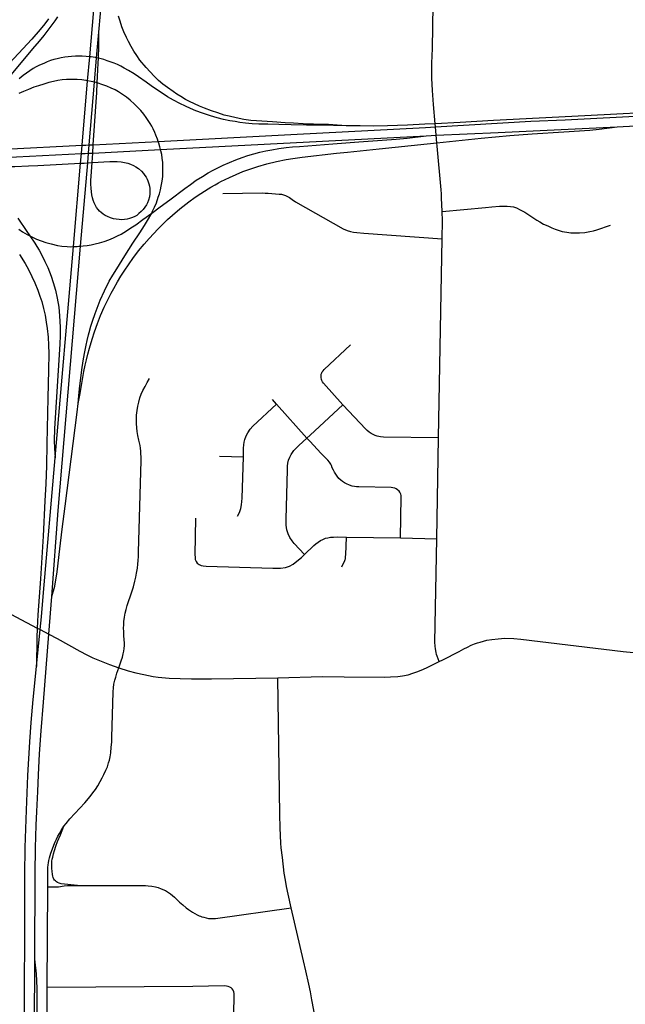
# Model space of a CAD drawing. Extents: x 1410746 to 1533160, y 578873 to 704954.
# Tile 187 of 227: x 1493994 to 1498332, y 677735 to 684783. Entities that reach past the tile are written whole.
import ezdxf

# ---------------------------------------------------------------- set-up
doc = ezdxf.new("R2010")
doc.units = 0
doc.header["$MEASUREMENT"] = 0
doc.layers.add('MC_STREETS', color=254, linetype='CONTINUOUS')

msp = doc.modelspace()

# ---------------------------------------------------------------- linework, layer by layer
at = {"layer": 'MC_STREETS'}
for p, q in [((1497901.820125, 684067.41125), (1499000.42545, 684125.4708)), ((1498272.7147, 684016.39085), (1500524.856375, 684133.30675)), ((1496995.031575, 681790.44535), (1497020.12805, 683215.001275)), ((1495833.472225, 682031.772275), (1495805.0366, 682064.9318)), ((1496051.02625, 681788.351175), (1495833.472225, 682031.772275)), ((1496981.778575, 681068.031675), (1496995.031575, 681790.44535)), ((1495424.625175, 681659.483675), (1495596.203675, 681654.74515)), ((1496334.033225, 681079.1925), (1496722.33325, 681074.0144)), ((1496722.33325, 681074.0144), (1496981.778575, 681068.031675)), ((1494202.36595, 680384.13485), (1494223.69595, 680652.97525)), ((1494114.890425, 680153.47625), (1494140.629875, 680416.617575)), ((1494191.990275, 677855.888575), (1494195.055875, 678575.01705)), ((1494093.751475, 675233.712625), (1494102.8313, 678057.727475)), ((1494190.585425, 676820.2606), (1494191.990275, 677855.888575))]:
    msp.add_line(p, q, dxfattribs=at)
for points in [[(1494249.461975, 681646.64765), (1494379.00595, 683158.585825), (1494430.1908, 683755.97625), (1494436.082375, 683824.738175), (1494441.188925, 683884.33785), (1494480.72775, 684345.804875), (1494495.453525, 684517.672825), (1494565.354775, 685333.506875)], [(1494561.246125, 684693.636875), (1494596.29945, 685098.0484), (1494615.9602, 685330.49335)], [(1496957.366975, 684175.8397), (1496950.4391, 684276.787875), (1496948.500775, 684322.623625), (1496946.793275, 684363.246225), (1496946.94015, 684472.080075), (1496950.014275, 684576.949925), (1496959.65895, 685200.868625)], [(1494265.30275, 684803.934925), (1494246.194625, 684776.209425), (1494218.094475, 684736.494525), (1494196.73835, 684708.0197), (1494166.764825, 684669.803475), (1494133.044625, 684630.088575), (1494085.461675, 684574.637575), (1494015.77325, 684492.2104), (1493930.723425, 684389.176475)], [(1496333.414675, 684024.368225), (1496207.05425, 684032.282825), (1496097.544525, 684036.299125), (1496025.1487, 684038.9033), (1495955.87785, 684042.0283), (1495895.097225, 684045.954625), (1495805.2845, 684051.60185), (1495690.887975, 684058.794825), (1495649.048975, 684062.904025), (1495600.48585, 684070.0017), (1495545.388275, 684080.22345), (1495493.652175, 684092.029), (1495458.905675, 684101.0074), (1495412.4665, 684115.581775), (1495368.99155, 684130.0903), (1495316.8148, 684150.15715), (1495283.22765, 684164.118075), (1495245.7355, 684181.612325), (1495211.3605, 684198.626225), (1495182.888275, 684213.20955), (1495148.8605, 684232.654), (1495119.765625, 684250.4718), (1495092.458275, 684268.382975), (1495053.027175, 684296.8901), (1495020.388275, 684322.58455), (1494989.4855, 684349.320675), (1494957.54105, 684379.529), (1494928.3744, 684409.042875), (1494899.1611, 684441.04405), (1494855.80555, 684494.682375), (1494833.574875, 684526.27085), (1494812.394325, 684558.2153), (1494792.255425, 684591.548625), (1494773.505425, 684626.9653), (1494759.427075, 684655.8874), (1494741.09645, 684696.1157), (1494726.97765, 684732.52085), (1494713.088775, 684772.798625), (1494701.97765, 684808.909725)], [(1494201.609025, 684789.697525), (1494173.883525, 684754.103975), (1494140.15875, 684712.69425), (1494080.105325, 684644.723425), (1493891.2238, 684438.0411)], [(1494223.69595, 680652.97525), (1494269.35705, 681270.84505), (1494430.64645, 683162.180025), (1494481.53025, 683758.861125), (1494487.37465, 683827.39465), (1494492.456625, 683886.98765), (1494530.68975, 684335.3224), (1494545.564425, 684509.747825), (1494561.246125, 684693.636875)], [(1494456.3258, 683757.444825), (1494481.53025, 683758.861125), (1494512.442375, 683760.598125), (1494639.416225, 683767.733075), (1494668.224825, 683768.70965), (1494693.50705, 683767.71135), (1494721.79075, 683765.125425), (1494743.771225, 683761.408125), (1494768.49925, 683755.266525), (1494788.415175, 683748.603075), (1494809.1386, 683739.578375), (1494825.851025, 683730.8879), (1494845.905925, 683717.852225), (1494866.2951, 683700.13705), (1494881.002025, 683683.09035), (1494891.698, 683668.383425), (1494899.3857, 683656.350475), (1494906.4734, 683642.16365), (1494912.4214, 683629.27635), (1494919.440625, 683608.887175), (1494924.1201, 683592.17475), (1494926.7941, 683573.791075), (1494927.4626, 683557.4129), (1494926.7941, 683535.686725), (1494923.11735, 683514.294825), (1494917.100875, 683490.897425), (1494910.4159, 683473.18225), (1494901.72545, 683457.138325), (1494890.69525, 683440.76015), (1494877.9938, 683424.7162), (1494864.2896, 683409.340775), (1494848.579925, 683394.968075), (1494832.7437, 683382.5836), (1494814.5937, 683372.212175), (1494795.10015, 683364.55145), (1494779.724725, 683359.537725), (1494763.012275, 683355.1925), (1494744.962875, 683351.850025), (1494726.91345, 683351.181525), (1494706.524275, 683352.184275), (1494686.135125, 683354.524), (1494666.7487, 683358.534975), (1494644.6883, 683365.21995), (1494624.299125, 683373.576175), (1494606.2497, 683381.9324), (1494591.542775, 683390.62285), (1494577.170075, 683402.6558), (1494566.934025, 683412.63515), (1494556.486875, 683424.4888), (1494544.684075, 683438.91855), (1494536.536775, 683453.64425), (1494527.8895, 683471.658), (1494520.37835, 683490.379425), (1494515.092275, 683507.966325), (1494510.6546, 683529.67025), (1494507.646375, 683550.727925), (1494505.640875, 683576.7993), (1494504.972375, 683606.881675), (1494504.972375, 683632.284575), (1494505.975125, 683664.0382), (1494512.442375, 683760.598125), (1494517.019, 683828.929975), (1494521.006325, 683888.46325), (1494546.05495, 684262.4544), (1494549.310975, 684330.36405), (1494551.5091, 684376.20955), (1494556.800925, 684472.45465), (1494558.229125, 684507.214875), (1494561.754325, 684593.0136), (1494561.246125, 684693.636875)], [(1494520.539575, 684514.166175), (1494505.855875, 684516.543525), (1494495.453525, 684517.672825), (1494471.26725, 684520.2985), (1494441.928625, 684522.4109), (1494416.58005, 684523.349725), (1494393.578575, 684522.4109), (1494365.6482, 684520.2985), (1494341.003775, 684517.7167), (1494317.532875, 684514.6655), (1494291.01075, 684509.971325), (1494261.90685, 684503.868875), (1494239.6095, 684498.235875), (1494215.903875, 684490.959875), (1494191.49415, 684481.806225), (1494166.01485, 684470.989), (1494136.751925, 684457.687675), (1494112.21835, 684444.9775), (1494090.640625, 684432.858525), (1494066.9938, 684418.07925), (1494043.347, 684401.2309), (1494018.41485, 684383.1195), (1493989.78275, 684359.736625)], [(1496333.414675, 684024.368225), (1496147.9369, 684027.66615), (1496048.2841, 684028.707825), (1495937.86745, 684030.79115), (1495850.714675, 684033.2217), (1495772.589675, 684034.6106), (1495706.91005, 684036.283), (1495660.0224, 684038.76535), (1495612.4618, 684042.8192), (1495571.777175, 684047.58455), (1495536.3605, 684053.487325), (1495499.55495, 684060.431775), (1495455.1105, 684069.45955), (1495409.6244, 684080.570675), (1495361.707725, 684094.45955), (1495304.763275, 684113.904), (1495256.8466, 684131.612325), (1495218.3427, 684147.785975), (1495180.921675, 684163.86675), (1495140.169675, 684184.202075), (1495095.475475, 684207.981675), (1495053.9328, 684231.188275), (1495014.682125, 684256.400375), (1494980.874975, 684278.747475), (1494935.894275, 684309.689625), (1494899.795125, 684335.188225), (1494844.500375, 684375.2984), (1494812.985225, 684396.786), (1494774.021075, 684420.5656), (1494743.651925, 684437.469175), (1494718.439825, 684450.36175), (1494694.660225, 684461.8218), (1494670.3076, 684471.849325), (1494649.106525, 684480.157875), (1494621.8889, 684489.898925), (1494597.8228, 684497.63445), (1494568.886175, 684505.083475), (1494558.229125, 684507.214875), (1494545.564425, 684509.747825), (1494535.938525, 684511.673), (1494520.539575, 684514.166175)], [(1494506.70135, 684340.9973), (1494480.72775, 684345.804875), (1494468.1566, 684348.131725), (1494439.3506, 684351.81495), (1494404.837625, 684354.832275), (1494370.318, 684355.47795), (1494328.668325, 684354.2837), (1494299.454775, 684352.2264), (1494266.949575, 684347.2889), (1494235.267275, 684341.117025), (1494202.762075, 684333.299325), (1494166.142275, 684322.6014), (1494127.87665, 684311.080575), (1494095.7829, 684299.55975), (1494056.2829, 684283.924325), (1494021.7204, 684269.523275), (1493987.56935, 684253.887875)], [(1494917.27265, 683357.916475), (1494933.45145, 683386.925975), (1494939.795175, 683399.32795), (1494946.021175, 683411.499775), (1494959.91005, 683441.881725), (1494973.364925, 683473.131725), (1494986.727925, 683511.960625), (1494994.768575, 683536.584925), (1495002.04185, 683565.2312), (1495008.521175, 683590.75325), (1495014.425025, 683626.936125), (1495018.5038, 683659.763675), (1495019.8059, 683694.051875), (1495019.8059, 683732.2463), (1495018.5038, 683760.89215), (1495015.0316, 683791.708125), (1495011.12535, 683819.051875), (1495005.482975, 683845.52755), (1495003.46825, 683854.1237), (1494998.97255, 683873.30535), (1494991.27785, 683898.7598), (1494986.803625, 683912.53825), (1494981.8631, 683927.752775), (1494970.326725, 683957.506725), (1494962.28735, 683976.939025), (1494949.208525, 684003.121725), (1494939.624575, 684021.20055), (1494928.515875, 684040.5863), (1494915.44685, 684062.150225), (1494899.764, 684084.149775), (1494882.774225, 684106.8028), (1494861.428125, 684133.1587), (1494849.7897, 684146.140375), (1494817.2717, 684178.809275), (1494786.34265, 684206.347925), (1494759.52805, 684228.7091), (1494730.98185, 684248.55225), (1494701.57345, 684267.3186), (1494678.230325, 684280.1424), (1494650.017275, 684293.799325), (1494618.994525, 684307.27265), (1494589.854925, 684318.080275), (1494549.310975, 684330.36405), (1494540.980825, 684332.887875), (1494530.68975, 684335.3224), (1494506.70135, 684340.9973)], [(1496983.91345, 683877.644325), (1496981.76235, 683901.68395), (1496976.9065, 683955.950675), (1496971.565425, 684015.640125), (1496969.47845, 684038.96325), (1496957.366975, 684175.8397)], [(1499000.42545, 684125.4708), (1498929.203625, 684130.3226), (1498832.9393, 684130.3226), (1498684.840325, 684127.6299), (1498041.956225, 684094.644225), (1497388.813875, 684062.08405), (1497149.996575, 684048.195), (1496969.47845, 684038.96325), (1496897.0207, 684035.257725)], [(1496897.0207, 684035.257725), (1496772.34425, 684028.67285), (1496627.67995, 684024.320675), (1496525.5966, 684022.237325), (1496431.664675, 684022.730725), (1496333.414675, 684024.368225)], [(1496899.572925, 684011.278225), (1496971.565425, 684015.640125), (1497655.129675, 684057.055975), (1497901.820125, 684067.41125)], [(1494467.9415, 683885.720575), (1494492.456625, 683886.98765), (1494521.006325, 683888.46325), (1494986.803625, 683912.53825), (1495935.15805, 683961.554525), (1496899.572925, 684011.278225)], [(1496905.813125, 683952.6482), (1496976.9065, 683955.950675), (1497420.0491, 683976.535775), (1498272.7147, 684016.39085)], [(1496912.013125, 683894.395975), (1496981.76235, 683901.68395), (1497300.619425, 683935.000725), (1497503.593025, 683953.222425), (1497665.8137, 683967.232325), (1497892.0866, 683979.74075), (1498076.550625, 683992.4676), (1498144.73505, 683999.22715), (1498272.7147, 684016.39085)], [(1494405.17905, 683160.0617), (1494416.6977, 683161.16925), (1494430.64645, 683162.180025), (1494449.56215, 683163.550725), (1494476.711075, 683166.8848), (1494505.76515, 683171.647775), (1494535.29555, 683177.839625), (1494564.98555, 683186.634975), (1494598.412525, 683196.445075), (1494633.6866, 683208.512525), (1494666.175875, 683221.97235), (1494695.3954, 683235.221725), (1494720.01525, 683248.4279), (1494758.847225, 683271.7389), (1494791.115625, 683292.262175), (1494824.965125, 683315.8175), (1494875.329875, 683351.995525), (1494939.795175, 683399.32795), (1494999.3177, 683443.03125), (1495068.588525, 683493.03125), (1495176.9457, 683574.45515), (1495216.4868, 683604.27305), (1495258.62075, 683633.4427), (1495302.69935, 683661.96415), (1495343.936575, 683686.161475), (1495379.8369, 683706.04275), (1495412.24765, 683722.2481), (1495450.4923, 683741.04635), (1495495.83385, 683761.771075), (1495541.945525, 683779.74105), (1495586.6174, 683796.144575), (1495628.404925, 683810.5952), (1495671.4651, 683823.479325), (1495713.16905, 683834.32915), (1495757.585425, 683844.161775), (1495799.9675, 683851.960075), (1495850.82595, 683860.4365), (1495902.362525, 683867.895725), (1495947.45705, 683872.642525), (1495998.3155, 683876.37215), (1496237.408175, 683893.713025), (1496424.2051, 683908.055125), (1496690.8804, 683926.95955), (1496769.298375, 683934.274), (1496905.813125, 683952.6482)], [(1494462.87655, 683826.125875), (1494487.37465, 683827.39465), (1494517.019, 683828.929975), (1495003.46825, 683854.1237), (1496905.813125, 683952.6482)], [(1495650.1387, 683716.9048), (1495700.1257, 683733.495575), (1495763.752575, 683751.8483), (1495833.01455, 683768.54275), (1495902.341175, 683782.5516), (1495950.6477, 683790.612725), (1496018.349225, 683799.647775), (1496262.53075, 683826.8435), (1496343.262225, 683835.17615), (1496568.8497, 683857.93465), (1496912.013125, 683894.395975)], [(1489869.937475, 683754.6184), (1491146.952725, 683780.6449), (1493336.332175, 683835.329125), (1493591.4903, 683843.877575), (1493690.86615, 683847.846425), (1493774.3561, 683851.18085), (1493885.7509, 683855.629725), (1494441.188925, 683884.33785), (1494467.9415, 683885.720575)], [(1492361.64055, 683751.003325), (1493300.484775, 683774.29705), (1493584.769675, 683783.2458), (1493693.323575, 683787.909475), (1493779.333925, 683791.60465), (1493879.025475, 683795.8876), (1494436.082375, 683824.738175), (1494462.87655, 683826.125875)], [(1497020.41705, 683409.77675), (1497015.998575, 683509.089975), (1497014.464525, 683537.76995), (1497012.179125, 683566.0344), (1496983.91345, 683877.644325)], [(1492361.64055, 683751.003325), (1492433.047325, 683741.87565), (1492497.883625, 683739.461925), (1492626.913975, 683740.2215), (1492737.41135, 683742.206475), (1492799.9383, 683741.544825), (1492895.217475, 683740.2215), (1493000.7524, 683737.57485), (1493102.979, 683734.928225), (1493226.7096, 683734.26655), (1493307.76305, 683731.95075), (1493636.9987, 683728.816525), (1493700.626725, 683729.658175), (1493792.0219, 683730.8671), (1493883.91275, 683732.082575), (1493958.35765, 683733.514375), (1494057.897575, 683736.296275), (1494123.3572, 683738.7346), (1494430.1908, 683755.97625), (1494456.3258, 683757.444825)], [(1495393.89915, 683601.69915), (1495417.210025, 683614.663475), (1495435.28035, 683624.41775), (1495497.250375, 683654.669225), (1495544.65535, 683675.80665), (1495593.266475, 683695.945525), (1495650.1387, 683716.9048)], [(1494414.26395, 682034.66055), (1494425.7223, 682095.59805), (1494435.583675, 682149.928225), (1494446.897975, 682222.2496), (1494454.7284, 682265.3169), (1494463.565, 682309.364825), (1494471.963325, 682347.623825), (1494482.02565, 682388.585975), (1494493.764225, 682432.333125), (1494512.661125, 682496.4644), (1494530.02225, 682549.4158), (1494552.357975, 682609.41645), (1494573.85905, 682664.867175), (1494599.8432, 682725.04275), (1494623.079875, 682774.20035), (1494649.46935, 682825.67985), (1494667.60905, 682860.179675), (1494694.714325, 682905.9326), (1494719.517025, 682947.237925), (1494742.77525, 682983.7297), (1494777.585025, 683035.29495), (1494805.64485, 683074.893275), (1494846.1671, 683127.599825), (1494886.1458, 683176.73395), (1494921.253875, 683216.548775), (1494954.5063, 683253.33435), (1494984.41405, 683284.767975), (1495025.0031, 683325.357025), (1495053.07975, 683352.21295), (1495088.582625, 683384.589125), (1495141.740025, 683429.846775), (1495204.746175, 683478.8242), (1495251.17755, 683512.3685), (1495291.998725, 683540.060975)], [(1495291.998725, 683540.060975), (1495343.613675, 683573.02885), (1495363.428725, 683584.7813), (1495393.89915, 683601.69915)], [(1495448.220225, 683539.25095), (1495731.906675, 683543.3889), (1495751.59475, 683542.7194), (1495773.6252, 683541.317025), (1495851.793425, 683535.5634), (1495869.495725, 683533.263775), (1495883.7215, 683530.555075), (1495898.43345, 683525.54675), (1495926.605275, 683510.208775), (1495945.699525, 683496.12285), (1495969.9454, 683479.4439), (1496311.366275, 683285.833275), (1496339.2747, 683274.546375), (1496362.44065, 683267.192375), (1496384.50635, 683262.62445), (1496409.736825, 683259.02475), (1496458.135625, 683254.0853), (1497020.12805, 683215.001275)], [(1497020.12805, 683215.001275), (1497022.253, 683342.370125), (1497020.41705, 683409.77675)], [(1497020.41705, 683409.77675), (1497331.3175, 683439.342325), (1497376.298325, 683443.797975), (1497431.562525, 683448.0434), (1497465.282275, 683449.60245), (1497486.5339, 683449.2204), (1497508.756125, 683447.137075), (1497531.499175, 683442.623175), (1497552.85335, 683435.85235), (1497579.936675, 683421.78985), (1497611.900825, 683404.9506), (1497697.99225, 683348.873175), (1497719.520025, 683335.678725), (1497746.950575, 683320.748175), (1497776.46445, 683306.512075), (1497805.97835, 683294.012075), (1497828.5478, 683284.637075), (1497850.770025, 683276.303725), (1497880.631125, 683267.623175), (1497912.575575, 683261.373175), (1497941.0478, 683258.248175), (1497968.47835, 683256.859275), (1498003.200575, 683258.248175), (1498042.7839, 683260.678725), (1498076.811675, 683266.234275), (1498104.24225, 683272.137075), (1498128.895025, 683279.0815), (1498225.554525, 683312.2108)], [(1493980.0539, 683362.9125), (1494045.10775, 683268.213625), (1494067.6002, 683234.9687), (1494103.15965, 683182.4101), (1494118.083225, 683158.78505), (1494132.610375, 683133.70315), (1494155.54795, 683092.075675), (1494175.37055, 683053.280025), (1494194.909975, 683009.387125), (1494218.6481, 682948.2787), (1494234.620325, 682902.445375), (1494249.8981, 682847.58425), (1494263.09255, 682789.250925), (1494273.509225, 682725.362025), (1494280.453675, 682664.250925), (1494284.620325, 682583.000925), (1494283.491, 682523.146475), (1494280.758825, 682460.536125), (1494244.4693, 681856.34025), (1494240.7248, 681768.136225), (1494243.221125, 681716.129125), (1494249.461975, 681646.64765)], [(1494414.26395, 682034.66055), (1494418.1702, 682094.03555), (1494422.64665, 682139.5687), (1494432.284625, 682218.70065), (1494442.3796, 682293.2929), (1494451.243125, 682355.233475), (1494459.83655, 682404.968575), (1494469.993125, 682454.1918), (1494477.43585, 682486.797975), (1494486.8876, 682526.550275), (1494491.128775, 682543.952025), (1494503.70975, 682588.5942), (1494514.841, 682625.8472), (1494534.126725, 682681.229), (1494571.268375, 682775.6248), (1494601.403125, 682842.05535), (1494636.12535, 682910.631725), (1494660.864925, 682954.0345), (1494689.51075, 683000.475475), (1494747.670475, 683093.357425), (1494805.731375, 683183.9324), (1494854.96485, 683258.1393), (1494887.64575, 683309.528875), (1494917.27265, 683357.916475)], [(1493987.04595, 683282.87605), (1494014.70335, 683263.573025), (1494048.0441, 683244.99745), (1494067.6002, 683234.9687), (1494085.19525, 683225.9456), (1494115.678225, 683212.609275), (1494147.1138, 683199.749275), (1494182.35975, 683187.84185), (1494219.9872, 683177.839625), (1494265.235375, 683167.8374), (1494297.14725, 683163.074425), (1494333.822075, 683159.26405), (1494361.447275, 683158.311475), (1494379.00595, 683158.585825), (1494391.930275, 683158.787775), (1494405.17905, 683160.0617)], [(1493992.955775, 683103.459575), (1494032.886325, 683038.78945), (1494057.6259, 682994.518625), (1494082.3655, 682944.605425), (1494103.63285, 682899.0325), (1494124.466175, 682846.51515), (1494139.223125, 682804.41445), (1494151.809925, 682765.35195), (1494164.830775, 682716.740825), (1494175.68145, 682668.997775), (1494184.79605, 682617.7825), (1494191.7405, 682572.209575), (1494197.816875, 682511.011675), (1494200.22615, 682452.4824), (1494202.20115, 682394.584725), (1494200.42105, 682274.821375), (1494195.13625, 682075.495625), (1494189.2488, 681745.887025), (1494185.215675, 681590.393575), (1494180.536875, 681460.41515), (1494174.6048, 681338.475775), (1494162.3981, 681086.47315), (1494142.953675, 680780.22315), (1494124.8981, 680523.2787), (1494119.964475, 680427.490775), (1494116.393275, 680358.1547), (1494114.890425, 680153.47625)], [(1496309.832825, 682025.8074), (1496169.40605, 682180.979125), (1496162.648825, 682191.37485), (1496158.8515, 682199.520575), (1496155.6793, 682208.703275), (1496153.50885, 682221.058175), (1496153.174925, 682233.07915), (1496154.592125, 682244.653075), (1496157.348875, 682254.61675), (1496161.75355, 682262.313275), (1496167.168275, 682269.735525), (1496175.110975, 682279.2325), (1496363.13425, 682455.851125)], [(1494705.080475, 680143.945725), (1494721.8836, 680193.28235), (1494729.7604, 680220.1218), (1494735.920075, 680242.78625), (1494740.262775, 680263.298325), (1494743.180125, 680282.84445), (1494744.638775, 680304.140975), (1494744.34705, 680321.9367), (1494742.888375, 680342.649775), (1494740.554525, 680375.03215), (1494739.09585, 680403.330275), (1494738.901125, 680427.84405), (1494739.09585, 680450.299325), (1494740.554525, 680474.513175), (1494744.055325, 680506.60385), (1494749.306525, 680534.610225), (1494756.016375, 680561.449675), (1494765.0601, 680590.331275), (1494797.0025, 680687.4364), (1494808.643575, 680724.38055), (1494819.497225, 680764.253825), (1494826.3241, 680793.085875), (1494831.575275, 680821.675725), (1494836.95125, 680856.831725), (1494840.619025, 680886.148775), (1494842.952875, 680912.40475), (1494844.97945, 680940.84205), (1494846.2842, 680972.029875), (1494863.600675, 681628.3506), (1494863.957675, 681654.574075), (1494863.082475, 681675.578875), (1494861.313725, 681694.6998), (1494859.137775, 681714.82995), (1494856.012775, 681735.316075), (1494848.679575, 681772.575775), (1494841.202475, 681807.15055), (1494836.638675, 681834.542375), (1494833.114525, 681862.14835), (1494831.05875, 681891.810075), (1494830.4714, 681922.35285), (1494831.906125, 681952.826425), (1494835.170275, 681985.494175), (1494840.16285, 682016.330625), (1494846.623825, 682045.405), (1494855.14055, 682076.53515), (1494864.832, 682102.9664), (1494876.28555, 682128.222925), (1494892.731675, 682158.17835), (1494908.00305, 682185.784325), (1494924.449175, 682215.739725)], [(1494223.69595, 680652.97525), (1494245.081525, 680726.9578), (1494263.116125, 680830.5756), (1494281.89625, 680995.090625), (1494299.115375, 681135.03555), (1494320.17965, 681300.41155), (1494406.6096, 681973.1697), (1494414.26395, 682034.66055)], [(1495596.203675, 681654.74515), (1495597.0849, 681717.02915), (1495599.18365, 681739.213825), (1495602.3641, 681759.192775), (1495607.20825, 681778.0474), (1495616.67245, 681803.7383), (1495627.732475, 681824.663125), (1495643.94635, 681850.9567), (1495662.8925, 681873.191575), (1495833.472225, 682031.772275)], [(1496051.02625, 681788.351175), (1496073.873975, 681809.056525), (1496208.709, 681932.96605), (1496309.832825, 682025.8074)], [(1496995.031575, 681790.44535), (1496600.357825, 681795.6051), (1496579.0534, 681797.4591), (1496567.018325, 681799.5047), (1496554.16795, 681803.023075), (1496539.6542, 681807.665125), (1496524.89375, 681814.1336), (1496511.556825, 681821.6687), (1496498.24025, 681830.2963), (1496483.581475, 681842.227725), (1496472.2567, 681852.2756), (1496309.832825, 682025.8074)], [(1496034.095825, 680955.44505), (1495960.5786, 681033.3248), (1495944.638, 681051.83855), (1495928.7998, 681075.8152), (1495916.110175, 681103.012325), (1495907.924825, 681130.8538), (1495903.78475, 681164.813725), (1495903.196175, 681208.544275), (1495911.889275, 681561.1426), (1495912.683175, 681586.150475), (1495915.461825, 681607.982725), (1495920.225225, 681629.41805), (1495928.958125, 681652.0442), (1495939.3411, 681671.2976), (1495958.3752, 681698.267375), (1495994.460425, 681736.2135), (1496051.02625, 681788.351175)], [(1496722.33325, 681074.0144), (1496726.66985, 681364.0961), (1496726.242525, 681376.061375), (1496723.464875, 681387.599325), (1496717.6959, 681400.2056), (1496711.4996, 681408.538575), (1496699.961625, 681418.794525), (1496690.774, 681424.5635), (1496680.304375, 681429.050475), (1496667.0571, 681432.255475), (1496655.3055, 681433.537475), (1496422.384875, 681438.723125), (1496407.116, 681439.150725), (1496392.310325, 681440.852525), (1496376.483575, 681443.915775), (1496355.38125, 681450.5528), (1496335.2222, 681459.530325), (1496319.6599, 681468.199925), (1496306.076275, 681477.561125), (1496294.4572, 681486.8859), (1496280.099275, 681499.9049), (1496267.7335, 681514.344175), (1496257.619675, 681529.105975), (1496248.635425, 681544.210925), (1496241.32835, 681558.9202), (1496232.96765, 681576.2805), (1496226.715025, 681591.360325), (1496221.565825, 681602.39435), (1496212.003025, 681615.63515), (1496200.235275, 681628.9086), (1496152.874475, 681678.97575), (1496073.052775, 681764.98805), (1496051.02625, 681788.351175)], [(1494140.629875, 680416.617575), (1494149.7266, 680509.5436), (1494165.698825, 680681.765825), (1494249.461975, 681646.64765)], [(1495555.15815, 681228.4143), (1495567.430425, 681256.340775), (1495576.949125, 681284.945375), (1495582.778175, 681311.432525), (1495587.276525, 681356.889775), (1495596.203675, 681654.74515)], [(1495254.312925, 681214.2253), (1495248.9745, 680952.900625), (1495249.971225, 680934.710725), (1495252.2138, 680918.763425), (1495257.944875, 680903.56365), (1495265.420175, 680892.5999), (1495279.623225, 680882.38365), (1495293.577125, 680876.901775), (1495308.27855, 680873.164125), (1495328.9602, 680870.921525), (1495808.46605, 680856.546625), (1495862.96035, 680857.71655), (1495897.025575, 680862.546275), (1495926.968425, 680872.188975), (1495952.50905, 680886.65055), (1495980.11595, 680906.538325), (1496012.356375, 680933.990675), (1496034.095825, 680955.44505)], [(1496034.095825, 680955.44505), (1496101.734875, 681019.202175), (1496115.36115, 681030.66065), (1496132.084325, 681043.66755), (1496148.8075, 681054.50665), (1496165.84035, 681063.177925), (1496184.731325, 681070.610425), (1496200.525425, 681074.636375), (1496220.0358, 681078.04295), (1496241.404275, 681079.5914), (1496268.966525, 681081.139825), (1496334.033225, 681079.1925)], [(1496301.4293, 680866.73425), (1496323.91515, 680912.88245), (1496325.420375, 680918.31945), (1496326.91875, 680923.392275), (1496327.856075, 680928.475275), (1496328.519125, 680933.928025), (1496328.90825, 680939.74985), (1496329.132325, 680951.76855), (1496334.033225, 681079.1925)], [(1496998.54575, 680188.98285), (1496983.93685, 680227.704025), (1496980.204225, 680239.58055), (1496976.810925, 680254.171725), (1496972.399625, 680278.264125), (1496970.024325, 680298.6239), (1496968.667, 680327.80625), (1496981.778575, 681068.031675)], [(1493694.675925, 680661.302525), (1493723.422725, 680642.6895), (1493759.614725, 680621.387925), (1493814.718675, 680589.528), (1493854.650325, 680567.087075), (1494119.964475, 680427.490775), (1494140.629875, 680416.617575), (1494202.36595, 680384.13485), (1494261.67155, 680352.930925)], [(1494102.8313, 678057.727475), (1494104.247875, 678670.736475), (1494107.201125, 678854.896025), (1494112.6076, 679016.706975), (1494116.695275, 679113.85215), (1494123.70725, 679257.1739), (1494129.117725, 679377.600325), (1494136.756625, 679526.905875), (1494147.867725, 679692.18365), (1494163.83995, 679898.43365), (1494202.36595, 680384.13485)], [(1494261.67155, 680352.930925), (1494425.93825, 680262.221025), (1494474.467525, 680236.882825), (1494518.646575, 680215.86685), (1494566.0424, 680195.033525), (1494637.396575, 680167.42935), (1494705.080475, 680143.945725)], [(1496998.54575, 680188.98285), (1497024.148975, 680201.064), (1497140.8104, 680261.05195), (1497174.807275, 680278.646825), (1497201.3487, 680292.364875), (1497228.784775, 680304.890025), (1497252.0458, 680314.1348), (1497272.026425, 680321.59025), (1497291.708825, 680327.554625), (1497340.94855, 680340.540425), (1497375.876625, 680346.448875), (1497421.464125, 680351.795325), (1497470.105425, 680355.263175), (1497532.987525, 680354.45905), (1497583.157375, 680349.519075), (1498317.498375, 680260.806275), (1498390.9849, 680253.386325)], [(1494029.82995, 677604.450125), (1494030.290075, 678468.2713), (1494030.290075, 678661.8477), (1494032.894225, 678857.1602), (1494042.4476, 679123.273825), (1494053.57355, 679372.631275), (1494067.49075, 679612.554875), (1494077.48255, 679751.73665), (1494091.2549, 679916.2397), (1494114.890425, 680153.47625)], [(1495843.036825, 680072.963275), (1496160.12065, 680080.339925), (1496317.412325, 680078.2566), (1496606.826325, 680076.9432), (1496650.224825, 680078.2566), (1496702.829, 680080.860775), (1496735.6415, 680085.548275), (1496775.74565, 680093.8816), (1496810.12065, 680104.298275), (1496839.749075, 680114.86995), (1496869.726375, 680126.334825), (1496908.21285, 680142.377775), (1496950.169125, 680163.8213), (1496998.54575, 680188.98285)], [(1494311.612225, 679009.2364), (1494327.66375, 679030.024425), (1494353.188275, 679062.653725), (1494388.712125, 679101.33525), (1494460.59155, 679177.791075), (1494500.053275, 679222.890175), (1494517.960275, 679247.4294), (1494537.193725, 679273.295075), (1494553.774275, 679298.1659), (1494571.01805, 679329.005725), (1494584.945725, 679355.866225), (1494596.2205, 679379.410625), (1494611.806225, 679410.913675), (1494622.417775, 679435.784525), (1494631.039675, 679462.645025), (1494637.008675, 679482.8733), (1494642.381425, 679505.891175), (1494646.957, 679535.599475), (1494650.604725, 679576.056025), (1494653.2576, 679612.201625), (1494654.915675, 679645.36275), (1494663.887525, 679970.864125), (1494665.6422, 679999.1228), (1494668.841, 680026.095325), (1494675.03135, 680053.95315), (1494681.720025, 680077.36375), (1494690.640525, 680104.675425), (1494705.080475, 680143.945725)], [(1494705.080475, 680143.945725), (1494770.718525, 680122.192225), (1494826.9799, 680107.533525), (1494884.271575, 680095.033525), (1494949.8937, 680081.7825), (1494984.966275, 680076.44535), (1495065.4045, 680069.96455), (1495142.792925, 680066.914775), (1495224.75605, 680064.2462), (1495368.4908, 680064.490575), (1495843.036825, 680072.963275)], [(1495939.19675, 678425.49145), (1495916.5672, 678522.0959), (1495905.26835, 678578.77755), (1495897.113825, 678623.37785), (1495889.61615, 678673.0664), (1495875.419325, 678785.180025), (1495867.453125, 678854.915125), (1495864.962975, 678887.022675), (1495859.728725, 678997.876125), (1495857.57815, 679093.37035), (1495843.036825, 680072.963275)], [(1494409.069525, 678584.65065), (1494290.7665, 678597.439725), (1494276.869225, 678600.774025), (1494265.995075, 678605.5917), (1494256.91035, 678611.23525), (1494249.890325, 678617.567025), (1494244.265425, 678623.644925), (1494239.90355, 678630.648825), (1494235.0244, 678641.242375), (1494231.996175, 678652.116525), (1494229.518525, 678664.7801), (1494226.6503, 678687.73205), (1494224.718925, 678705.815225), (1494223.599975, 678721.358825), (1494223.5268, 678735.22105), (1494223.9716, 678747.341575), (1494225.194775, 678758.794925), (1494227.689125, 678773.126725), (1494231.11155, 678788.1202), (1494236.8156, 678811.262325), (1494243.553925, 678835.893325), (1494253.23345, 678865.563175), (1494265.813975, 678900.3116), (1494285.388, 678946.8657), (1494311.612225, 679009.2364)], [(1494248.40255, 678897.5439), (1494257.231525, 678917.53805), (1494267.75275, 678938.5805), (1494279.115675, 678958.3604), (1494291.626925, 678978.610875), (1494311.612225, 679009.2364)], [(1494195.055875, 678575.01705), (1494196.979475, 678713.597975), (1494198.1018, 678731.865425), (1494199.764275, 678747.659025), (1494202.572275, 678763.503), (1494207.30465, 678782.002275), (1494217.629825, 678817.279975), (1494228.363, 678848.37055), (1494238.7104, 678874.928875), (1494248.40255, 678897.5439)], [(1494195.055875, 678575.01705), (1494236.277325, 678575.0244), (1494271.466925, 678576.6869), (1494312.954875, 678583.007925), (1494336.109075, 678584.2547), (1494409.069525, 678584.65065)], [(1494409.069525, 678584.65065), (1494852.073925, 678585.684025), (1494895.296925, 678584.512125), (1494914.098075, 678583.796575), (1494941.28635, 678581.102675), (1494965.91425, 678576.634825), (1494987.133025, 678570.04495), (1495007.488975, 678562.377975), (1495037.554525, 678548.33635), (1495075.3028, 678524.678575), (1495102.67185, 678501.578875), (1495139.0868, 678466.652125), (1495162.847575, 678445.806025), (1495185.505675, 678426.07345), (1495202.945925, 678412.631875), (1495231.78675, 678393.148325), (1495265.99535, 678375.386225), (1495279.0734, 678368.94825), (1495289.665575, 678364.7432), (1495299.71705, 678361.64085), (1495313.677975, 678357.372475), (1495329.056225, 678353.80655), (1495347.234675, 678349.82395), (1495369.67165, 678348.312125), (1495395.504275, 678348.19435), (1495939.19675, 678425.49145)], [(1496184.21495, 675238.1543), (1496181.733675, 676747.9751), (1496180.53235, 676847.855775), (1496176.876075, 676969.577025), (1496172.991325, 677041.408825), (1496167.68875, 677124.587875), (1496161.14905, 677210.69105), (1496153.6996, 677293.167925), (1496142.212675, 677396.18755), (1496131.30985, 677481.385725), (1496121.763325, 677553.529275), (1496111.289575, 677624.404125), (1496100.094725, 677691.612975), (1496086.71975, 677767.678775), (1496075.968125, 677823.62125), (1496064.36055, 677878.85145), (1496044.79385, 677973.144675), (1496027.617075, 678046.041275), (1495939.19675, 678425.49145)], [(1494161.950775, 675233.791975), (1494154.43095, 676268.8468), (1494130.338825, 676946.188225), (1494118.801025, 677408.0117), (1494119.64155, 677597.9674), (1494119.64155, 677849.2805), (1494114.598475, 677952.663475), (1494102.8313, 678057.727475)], [(1495513.75535, 676829.6521), (1495530.2015, 677801.3736), (1495529.296, 677813.0491), (1495527.206025, 677822.70245), (1495522.074825, 677835.163925), (1495516.210625, 677844.693275), (1495508.88035, 677852.512225), (1495499.839675, 677858.37645), (1495487.3782, 677862.774625), (1495474.42805, 677864.9737), (1495459.281125, 677866.023725), (1495233.9639, 677863.0093), (1494191.990275, 677855.888575)]]:
    msp.add_lwpolyline(points, dxfattribs=at)

doc.saveas('drawing.dxf')
